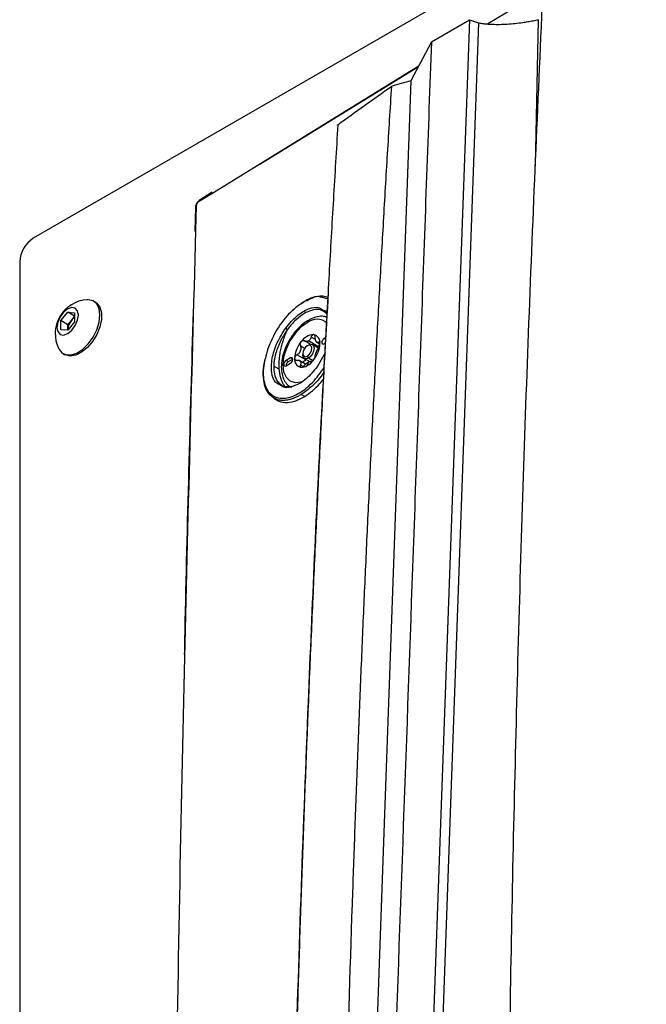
# Model space of a CAD drawing. Header units: millimetres. Extents: x 155400 to 158181, y 110534 to 115156.
# Tile 38 of 121: x 157604 to 157702, y 111546 to 111700. Entities that reach past the tile are written whole.
import ezdxf

# ---------------------------------------------------------------- set-up
doc = ezdxf.new("R2010")
doc.units = ezdxf.units.MM

msp = doc.modelspace()

# ---------------------------------------------------------------- linework, layer by layer
at = {"color": 7, "linetype": 'Continuous', "lineweight": 25}
for p, q in [((157915.67, 111844.91), (157606.13, 111666.22)), ((157674.36, 111700.39), (157666.12, 111470.48)), ((157675.79, 111699.91), (157667.53, 111469.54)), ((157668.42, 111696.96), (157674.36, 111700.39)), ((157674.36, 111700.39), (157675.79, 111699.91)), ((157684.72, 111677.54), (157685.16, 111700.4)), ((157668.42, 111696.96), (157665.2, 111690.83)), ((157666.37, 111693.06), (157634.06, 111673.18)), ((157641.56, 111677.79), (157666.38, 111693.08)), ((157634.06, 111673.18), (157631.98, 111671.9)), ((157634.15, 111673.4), (157632.08, 111672.11)), ((157631.5, 111671.09), (157631.39, 111667.26)), ((157631.63, 111671.29), (157631.53, 111667.45)), ((157604.01, 111662.54), (157604.01, 111333.72)), ((157652.27, 111656.67), (157651.23, 111656.98)), ((157615.85, 111656.23), (157615.58, 111656.39)), ((157648.46, 111656.26), (157648.58, 111656.32)), ((157610.47, 111653.34), (157611.53, 111654.66)), ((157611.53, 111654.66), (157612.59, 111654.56)), ((157612.59, 111654.05), (157611.53, 111654.66)), ((157612.1, 111653.36), (157612.59, 111653.97)), ((157612.59, 111654.56), (157612.59, 111653.15)), ((157610.47, 111651.92), (157610.47, 111653.34)), ((157611.57, 111652.7), (157610.47, 111653.34)), ((157612.59, 111653.15), (157611.53, 111651.83)), ((157611.57, 111652.7), (157612.1, 111653.36)), ((157611.57, 111651.99), (157611.57, 111652.7)), ((157611.57, 111651.99), (157611.57, 111651.89)), ((157611.57, 111651.88), (157611.57, 111651.99)), ((157611.53, 111651.83), (157610.47, 111651.92)), ((157650.29, 111650.38), (157649.62, 111650.77)), ((157651.93, 111650.7), (157651.62, 111650.52)), ((157651.97, 111650.31), (157651.62, 111650.52)), ((157648.57, 111648.99), (157647.92, 111649.37)), ((157649.46, 111649.63), (157648.55, 111650.15)), ((157649, 111649.41), (157649.18, 111649.52)), ((157650.68, 111649.29), (157649.18, 111650.15)), ((157650.74, 111649.04), (157649.8, 111649.58)), ((157650.44, 111649.99), (157650.94, 111649.7)), ((157650.76, 111649.08), (157650.68, 111649.29)), ((157650.97, 111649.85), (157650.78, 111649.95)), ((157651.62, 111649.7), (157651.88, 111649.85)), ((157610.83, 111648.16), (157611.1, 111648.01)), ((157646.39, 111647.5), (157645.68, 111647.09)), ((157646.74, 111647.29), (157646.39, 111647.5)), ((157648.79, 111647.18), (157647.38, 111647.99)), ((157648.3, 111648.19), (157648.3, 111647.99)), ((157648.55, 111647.41), (157649.39, 111646.93)), ((157649, 111647.78), (157649.18, 111647.48)), ((157649.83, 111647.1), (157649.18, 111647.48)), ((157651.82, 111648.29), (157650.56, 111646.12)), ((157644.63, 111645.73), (157643.75, 111646.23)), ((157646.03, 111646.88), (157645.68, 111647.09)), ((157645.68, 111646.27), (157646.39, 111646.68)), ((157646.74, 111647.29), (157646.03, 111646.88)), ((157648.75, 111646.53), (157647.72, 111647.12)), ((157648.27, 111646.19), (157647.92, 111646.39)), ((157649.18, 111646.84), (157649, 111646.31)), ((157643.77, 111641.22), (157644.32, 111640.91)), ((157648.6, 111641.48), (157648.07, 111641.79))]:
    msp.add_line(p, q, dxfattribs=at)
at = {"color": 7, "linetype": 'Continuous', "lineweight": 25, "flags": 128}
for points in [[(157665.2, 111690.83), (157660.72, 111565.99), (157659.83, 111541.03), (157658.94, 111516.06), (157658.04, 111491.1), (157657.15, 111466.13), (157656.26, 111441.16)], [(157616.56, 111654.22), (157616.44, 111655.19), (157616.07, 111655.95), (157615.49, 111656.43), (157614.75, 111656.61), (157614.58, 111656.61)], [(157613.21, 111654.21), (157613.08, 111654.88), (157612.71, 111655.3), (157612.17, 111655.41), (157611.53, 111655.18), (157610.88, 111654.66), (157610.34, 111653.93), (157609.97, 111653.09), (157609.85, 111652.27), (157609.97, 111651.61), (157610.34, 111651.19), (157610.88, 111651.08), (157611.53, 111651.3), (157612.17, 111651.82), (157612.71, 111652.56), (157613.08, 111653.4), (157613.21, 111654.21)], [(157615.85, 111656.23), (157616.08, 111656.07), (157616.55, 111655.44), (157616.8, 111654.57), (157616.8, 111653.51), (157616.55, 111652.35), (157616.08, 111651.18), (157615.41, 111650.07), (157614.6, 111649.12), (157613.7, 111648.38), (157612.79, 111647.93), (157611.93, 111647.79), (157611.18, 111647.96), (157611.1, 111648.01)], [(157610.14, 111648.92), (157610.6, 111648.32), (157611.26, 111647.99), (157612.08, 111647.97), (157612.97, 111648.27), (157613.89, 111648.87), (157614.75, 111649.72), (157615.49, 111650.77), (157616.07, 111651.92), (157616.44, 111653.1), (157616.56, 111654.22)], [(157649, 111653.01), (157648.01, 111652.29), (157647.09, 111651.32), (157646.3, 111650.16), (157645.69, 111648.89), (157645.31, 111647.61), (157645.18, 111646.39), (157645.31, 111645.32), (157645.69, 111644.48), (157646.3, 111643.91), (157647.09, 111643.67), (157648.01, 111643.76), (157648.27, 111643.84)], [(157651.62, 111650.52), (157651.48, 111650.41), (157651.37, 111650.25), (157651.29, 111650.08), (157651.27, 111649.9), (157651.29, 111649.76), (157651.37, 111649.68), (157651.48, 111649.65), (157651.62, 111649.7)], [(157642.82, 111648.93), (157642.8, 111648.93), (157642.78, 111648.92), (157642.77, 111648.91), (157642.77, 111648.9), (157642.78, 111648.88), (157642.79, 111648.87), (157642.8, 111648.86)], [(157649, 111649.41), (157648.73, 111649.2), (157648.5, 111648.89), (157648.35, 111648.53), (157648.3, 111648.19), (157648.35, 111647.91), (157648.5, 111647.73), (157648.73, 111647.69), (157649, 111647.78)], [(157649, 111647.78), (157649.27, 111648), (157649.5, 111648.31), (157649.66, 111648.66), (157649.71, 111649.01), (157649.66, 111649.29), (157649.5, 111649.46), (157649.27, 111649.51), (157649, 111649.41)], [(157649.18, 111649.52), (157649.52, 111649.63), (157649.8, 111649.58), (157650, 111649.36), (157650.06, 111649.01), (157650, 111648.58), (157649.8, 111648.14), (157649.52, 111647.75), (157649.18, 111647.48)], [(157646.39, 111646.68), (157646.52, 111646.79), (157646.64, 111646.94), (157646.71, 111647.12), (157646.74, 111647.29), (157646.71, 111647.43), (157646.64, 111647.52), (157646.52, 111647.54), (157646.39, 111647.5)], [(157649.18, 111647.48), (157648.84, 111647.36), (157648.55, 111647.41), (157648.36, 111647.63), (157648.3, 111647.99)], [(157645.68, 111647.09), (157645.54, 111646.98), (157645.43, 111646.82), (157645.35, 111646.65), (157645.33, 111646.48), (157645.35, 111646.33), (157645.43, 111646.25), (157645.54, 111646.22), (157645.68, 111646.27)]]:
    msp.add_lwpolyline(points, dxfattribs=at)
at = {"color": 7, "linetype": 'Continuous', "lineweight": 25}
for centre, radius, start, end in [((157632.23, 111671.91), 0.251, 125.7145, 182.651), ((157631.74, 111671.07), 0.248, 117.6569, 174.5879), ((157608.62, 111662.33), 4.61, 122.6055, 177.3945), ((157614.89, 111651.3), 5.32, 93.3411, 206.6643), ((157613.66, 111652.14), 1.98, 122.767, 141.9377), ((157650.53, 111651.11), 2.44, 49.2192, 128.684), ((157613.87, 111651.89), 2.3, 140.2279, 177.3607), ((157649.4, 111653.05), 0.402, 125.6283, 185.6824), ((157650.15, 111648.6), 2.56, 93.4295, 146.5651), ((157649.77, 111649.94), 1.23, 350.7481, 79.4532), ((157651.32, 111647.26), 4.3, 140.2279, 177.3607), ((157650.14, 111648.5), 1.91, 117.8394, 122.1552), ((157648.71, 111650.97), 0.943, 295.7507, 300.0426), ((157648.65, 111651.07), 1.07, 300.0373, 303.9881), ((157646.69, 111649.94), 4.3, 320.2279, 357.3607), ((157649.75, 111649.57), 0.818, 31.297, 38.9043), ((157650.77, 111650.29), 0.43, 207.8531, 222.3482), ((157648.24, 111647.26), 1.23, 170.7481, 259.4532), ((157651, 111647.42), 3.28, 157.2886, 160.3001), ((157646.33, 111649.23), 1.72, 335.9222, 341.6664), ((157647.36, 111649.57), 3.28, 337.2886, 340.3001), ((157652.02, 111647.76), 1.72, 155.9222, 161.6664), ((157646.42, 111646.25), 0.743, 121.6059, 178.3994), ((157648.61, 111647.42), 0.818, 211.297, 218.9043), ((157647.59, 111646.71), 0.43, 27.8531, 42.3482), ((157648.08, 111647.76), 1.72, 267.6422, 302.3493), ((157647.12, 111649.43), 3.64, 301.1059, 322.0213), ((157649.68, 111645.97), 1, 115.8812, 124.1134), ((157648.25, 111648.44), 1.85, 297.8038, 300.0094), ((157648.19, 111648.55), 1.98, 300.0087, 302.1204)]:
    msp.add_arc(centre, radius, start, end, dxfattribs=at)
for points, knots in [([(157800.99, 111771.42), (157790.02, 111765.31), (157763.35, 111750.48), (157722.05, 111726.61), (157692.12, 111708.66), (157677.27, 111699.75)], [0, 0, 0, 0, 0.260652, 0.633159, 1, 1, 1, 1]), ([(157692.46, 111454.1), (157692.3, 111454.18), (157691.84, 111454.42), (157691.29, 111455.09), (157690.66, 111455.81), (157690.02, 111456.56), (157689.29, 111457.42), (157687.17, 111459.9), (157685.11, 111462.31), (157683.17, 111464.59), (157682.59, 111465.28), (157682, 111465.96), (157681.41, 111466.66), (157680.83, 111467.36), (157680.22, 111468.62), (157679.93, 111470.74), (157680.04, 111473.64), (157680.03, 111476.47), (157680.05, 111479.31), (157680.07, 111484.91), (157680.15, 111496.19), (157680.35, 111518.32), (157680.85, 111553.97), (157681.89, 111600.1), (157683.52, 111651.46), (157685.02, 111685.45), (157685.77, 111702.45)], [0, 0, 0, 0, 0.002859, 0.0085565, 0.0135552, 0.0180801, 0.0240737, 0.0314509, 0.0695692, 0.0743666, 0.0791332, 0.0838831, 0.0886284, 0.0938304, 0.0982089, 0.1090025, 0.1198653, 0.1306402, 0.1414147, 0.15219, 0.1945206, 0.2701087, 0.4050793, 0.60325, 0.8015505, 1, 1, 1, 1]), ([(157675.79, 111699.91), (157675.87, 111699.9), (157676.03, 111699.87), (157676.29, 111699.83), (157676.55, 111699.79), (157676.82, 111699.76), (157677.09, 111699.74), (157677.37, 111699.71), (157677.65, 111699.7), (157678.22, 111699.67), (157679.09, 111699.66), (157680.28, 111699.7), (157681.5, 111699.81), (157682.58, 111699.94), (157683.53, 111700.09), (157684.34, 111700.23), (157684.89, 111700.34), (157685.16, 111700.4)], [0, 0, 0, 0, 0.030842, 0.061736, 0.092713, 0.123802, 0.155032, 0.186432, 0.218031, 0.249856, 0.373122, 0.500006, 0.622509, 0.749004, 0.830967, 0.914565, 1, 1, 1, 1]), ([(157668.42, 111696.96), (157667.92, 111683.01), (157667.41, 111668.94), (157666.4, 111640.6), (157665.89, 111626.34), (157664.35, 111583.42), (157663.32, 111554.63), (157661.78, 111511.75), (157661.27, 111497.51), (157660.64, 111479.83), (157660.45, 111474.53), (157660.23, 111468.37), (157660.13, 111465.63), (157660.1, 111464.64), (157660.09, 111464.42), (157660.08, 111464.31), (157660.08, 111464), (157660.08, 111463.82), (157660.09, 111463.51), (157660.1, 111463.36), (157660.12, 111463.09), (157660.14, 111462.96), (157660.19, 111462.59), (157660.23, 111462.37), (157660.33, 111461.94), (157660.39, 111461.74), (157660.52, 111461.36), (157660.6, 111461.18), (157660.78, 111460.82), (157660.88, 111460.65), (157661.06, 111460.38), (157661.12, 111460.29), (157661.23, 111460.16), (157661.27, 111460.11), (157661.35, 111460.02), (157661.54, 111459.79), (157662.04, 111459.2), (157662.51, 111458.64), (157664.07, 111456.78), (157665.34, 111455.27), (157667.91, 111452.22), (157669.2, 111450.68), (157671.76, 111447.64), (157673.02, 111446.13), (157674.89, 111443.92), (157675.58, 111443.1), (157676.26, 111442.29), (157676.41, 111442.11), (157676.48, 111442.02), (157676.71, 111441.79), (157676.86, 111441.66), (157677.33, 111441.32), (157677.64, 111441.17), (157678.31, 111440.95), (157678.66, 111440.89), (157679.41, 111440.85), (157679.8, 111440.88), (157680.46, 111441), (157680.7, 111441.06), (157681.2, 111441.21), (157681.46, 111441.31), (157681.91, 111441.5), (157682.07, 111441.57), (157682.42, 111441.74), (157682.6, 111441.84), (157683.25, 111442.21), (157683.68, 111442.46), (157691.01, 111446.69), (157698.2, 111450.84), (157712.95, 111459.36), (157720.52, 111463.73), (157728.08, 111468.09)], [0, 0, 0, 0, 0.125, 0.125, 0.25, 0.25, 0.5, 0.5, 0.625, 0.625, 0.65625, 0.671875, 0.679688, 0.680664, 0.680664, 0.681641, 0.681641, 0.683594, 0.683594, 0.685547, 0.685547, 0.6875, 0.6875, 0.691406, 0.691406, 0.695313, 0.695313, 0.699219, 0.699219, 0.703125, 0.703125, 0.705078, 0.705078, 0.706055, 0.706055, 0.707031, 0.710938, 0.71875, 0.71875, 0.75, 0.75, 0.78125, 0.78125, 0.8125, 0.8125, 0.828125, 0.830078, 0.830078, 0.832031, 0.832031, 0.835938, 0.835938, 0.84375, 0.84375, 0.851563, 0.851563, 0.859375, 0.859375, 0.863281, 0.863281, 0.867188, 0.867188, 0.869141, 0.869141, 0.871094, 0.871094, 0.875, 0.875, 0.9375, 0.9375, 1, 1, 1, 1]), ([(157653.52, 111431.85), (157653.53, 111433.11), (157653.54, 111435.84), (157653.57, 111439.94), (157653.6, 111444.15), (157653.65, 111448.74), (157653.71, 111455.56), (157653.81, 111463.87), (157654, 111478.35), (157654.37, 111500.09), (157655.06, 111529.73), (157655.81, 111554.89), (157656.44, 111572.81), (157656.84, 111583.55), (157657.26, 111594.27), (157657.71, 111604.98), (157658.19, 111615.67), (157658.69, 111626.34), (157659.21, 111637), (157659.76, 111647.63), (157660.34, 111658.26), (157660.94, 111668.86), (157661.56, 111679.45), (157662, 111686.49), (157662.22, 111690.01)], [0, 0, 0, 0, 0.014401, 0.03125, 0.046875, 0.0625, 0.083787, 0.125, 0.157754, 0.25, 0.37501, 0.499999, 0.541684, 0.583365, 0.625044, 0.666719, 0.708392, 0.750061, 0.791727, 0.833389, 0.875048, 0.916702, 0.958353, 1, 1, 1, 1]), ([(157653.78, 111683.97), (157653.67, 111682.03), (157653.43, 111678.14), (157653.08, 111672.3), (157652.74, 111666.46), (157652.41, 111660.61), (157652.09, 111654.76), (157651.77, 111648.91), (157651.46, 111643.05), (157651.16, 111637.19), (157650.87, 111631.32), (157650.58, 111625.45), (157650.3, 111619.57), (157650.03, 111613.69), (157649.77, 111607.8), (157649.51, 111601.91), (157649.26, 111596.02), (157649.02, 111590.12), (157648.79, 111584.22), (157648.56, 111578.32), (157648.35, 111572.41), (157648.14, 111566.49), (157647.93, 111560.57), (157647.74, 111554.65), (157647.55, 111548.73), (157647.37, 111542.79), (157647.19, 111536.86), (157647.03, 111530.92), (157646.87, 111524.98), (157646.72, 111519.03), (157646.58, 111513.08), (157646.44, 111507.13), (157646.31, 111501.17), (157646.19, 111495.21), (157646.08, 111489.25), (157645.97, 111483.28), (157645.91, 111479.3), (157645.88, 111477.3)], [0, 0, 0, 0, 0.0286306, 0.057258, 0.0858822, 0.1145032, 0.1431209, 0.1717353, 0.2003465, 0.2289543, 0.2575587, 0.2861598, 0.3147574, 0.3433515, 0.3719422, 0.4005294, 0.4291131, 0.4576931, 0.4862696, 0.5148425, 0.5434117, 0.5719773, 0.6005391, 0.6290972, 0.6576516, 0.6862021, 0.7147488, 0.7432917, 0.7718307, 0.8003659, 0.828897, 0.8574243, 0.8859475, 0.9144667, 0.9429819, 0.971493, 1, 1, 1, 1]), ([(157653.8, 111683.88), (157653.79, 111683.89), (157653.77, 111683.89), (157653.76, 111683.91), (157653.75, 111683.92), (157653.76, 111683.94), (157653.77, 111683.96), (157653.78, 111683.97), (157653.78, 111683.97)], [0, 0, 0, 0, 0.168698, 0.332627, 0.500701, 0.749928, 0.874591, 1, 1, 1, 1]), ([(157632.08, 111672.11), (157632.01, 111672.06), (157631.86, 111671.94), (157631.67, 111671.67), (157631.53, 111671.37), (157631.51, 111671.18), (157631.5, 111671.09)], [0, 0, 0, 0, 0.250885, 0.500346, 0.74985, 1, 1, 1, 1]), ([(157631.98, 111671.9), (157631.89, 111671.84), (157631.8, 111671.74), (157631.67, 111671.52), (157631.63, 111671.39), (157631.63, 111671.29)], [0, 0, 0, 0, 0.5, 0.5, 1, 1, 1, 1]), ([(157631.53, 111667.45), (157630.88, 111643.71), (157629.55, 111594.95), (157628.2, 111520.74), (157627.28, 111447), (157627.09, 111398.26), (157627, 111374.92)], [0, 0, 0, 0, 0.245352, 0.503907, 0.76247, 1, 1, 1, 1]), ([(157651.23, 111656.98), (157651.12, 111657.01), (157650.43, 111657.25), (157648.66, 111656.52), (157646.34, 111654.78), (157644.17, 111652.07), (157643.27, 111649.98), (157642.82, 111648.93)], [0, 0, 0, 0, 0.042516, 0.281418, 0.520372, 0.75944, 1, 1, 1, 1]), ([(157645.89, 111477.19), (157646.26, 111496.71), (157647.02, 111535.76), (157648.95, 111589.59), (157650.74, 111630.23), (157651.97, 111651.46), (157652.33, 111657.72)], [0, 0, 0, 0, 0.32111, 0.642214, 0.894514, 1, 1, 1, 1]), ([(157648.87, 111656.45), (157649.25, 111656.65), (157650.14, 111657.11), (157651.33, 111657.29), (157652, 111657.07), (157652.29, 111656.98)], [0, 0, 0, 0, 0.299328, 0.70893, 1, 1, 1, 1]), ([(157645.64, 111652.18), (157646.21, 111652.86), (157647.33, 111654.2), (157649.21, 111655.28), (157650.7, 111655.57), (157651.29, 111655.13), (157651.49, 111654.98)], [0, 0, 0, 0, 0.284962, 0.569664, 0.8542, 1, 1, 1, 1]), ([(157652.13, 111654.27), (157651.94, 111654.48), (157651.52, 111654.93), (157650.55, 111655.14), (157649.42, 111654.93), (157648.19, 111654.28), (157647, 111653.31), (157646.27, 111652.41), (157645.92, 111651.97)], [0, 0, 0, 0, 0.146987, 0.317373, 0.502463, 0.658911, 0.834356, 1, 1, 1, 1]), ([(157646.72, 111654.89), (157646.74, 111654.91), (157647.28, 111655.52), (157647.87, 111655.89), (157648.46, 111656.26)], [0, 0, 0, 0, 0.0258337, 1, 1, 1, 1]), ([(157629.82, 111601.17), (157629.84, 111602.38), (157630.2, 111620.31), (157630.72, 111638.14), (157631.2, 111654.77)], [0, 0, 0, 0, 0.067423, 1, 1, 1, 1]), ([(157652.11, 111653.85), (157651.93, 111653.91), (157651.45, 111654.06), (157650.6, 111653.97), (157649.79, 111653.72), (157649.32, 111653.46), (157649.17, 111653.38)], [0, 0, 0, 0, 0.201282, 0.518181, 0.84888, 1, 1, 1, 1]), ([(157651.49, 111654.98), (157651.74, 111654.92), (157652.02, 111654.85), (157652.13, 111654.54), (157652.15, 111654.5)], [0, 0, 0, 0, 0.868081, 1, 1, 1, 1]), ([(157644.73, 111643.28), (157644.5, 111643.38), (157643.82, 111643.69), (157643.34, 111645.16), (157643.4, 111647.35), (157644.17, 111649.89), (157645.15, 111651.42), (157645.64, 111652.18)], [0, 0, 0, 0, 0.114498, 0.335927, 0.557161, 0.778246, 1, 1, 1, 1]), ([(157645.92, 111651.96), (157645.86, 111651.88), (157645.76, 111651.74), (157645.61, 111651.52), (157645.47, 111651.3), (157645.33, 111651.07), (157645.19, 111650.84), (157645.06, 111650.61), (157644.93, 111650.37), (157644.81, 111650.12), (157644.69, 111649.88), (157644.58, 111649.63), (157644.48, 111649.39), (157644.38, 111649.14), (157644.29, 111648.89), (157644.2, 111648.64), (157644.13, 111648.39), (157644.05, 111648.14), (157643.99, 111647.9), (157643.93, 111647.65), (157643.88, 111647.41), (157643.84, 111647.17), (157643.81, 111646.93), (157643.78, 111646.69), (157643.76, 111646.46), (157643.76, 111646.31), (157643.75, 111646.23)], [0, 0, 0, 0, 0.040767, 0.081444, 0.122098, 0.162793, 0.203598, 0.24463, 0.285907, 0.32733, 0.368799, 0.410217, 0.451599, 0.493029, 0.534579, 0.576321, 0.618336, 0.660634, 0.702944, 0.745123, 0.787265, 0.829441, 0.871724, 0.914191, 0.956922, 1, 1, 1, 1]), ([(157649.17, 111653.38), (157648.98, 111653.27), (157648.46, 111652.94), (157647.62, 111652.2), (157646.73, 111651.15), (157645.98, 111649.96), (157645.41, 111648.68), (157645.04, 111647.38), (157644.9, 111646.11), (157645.01, 111644.97), (157645.36, 111644.02), (157645.85, 111643.3), (157646.31, 111643.02), (157646.52, 111642.9)], [0, 0, 0, 0, 0.053153, 0.152473, 0.251512, 0.350302, 0.449169, 0.548442, 0.648556, 0.749865, 0.841302, 0.928442, 1, 1, 1, 1]), ([(157645.64, 111652.18), (157645.66, 111652.16), (157645.71, 111652.12), (157645.81, 111652.03), (157645.87, 111651.99), (157645.92, 111651.97)], [0, 0, 0, 0, 0.5, 0.5, 1, 1, 1, 1]), ([(157645.92, 111651.97), (157645.92, 111651.96), (157645.92, 111651.96), (157645.92, 111651.96), (157645.92, 111651.96)], [0, 0, 0, 0, 0.312412, 1, 1, 1, 1]), ([(157645.01, 111649.45), (157645.03, 111649.52), (157645.07, 111649.66), (157645.13, 111649.87), (157645.19, 111650.05), (157645.24, 111650.23), (157645.3, 111650.4), (157645.35, 111650.57), (157645.39, 111650.68), (157645.4, 111650.71)], [0, 0, 0, 0, 0.16693, 0.334033, 0.501068, 0.588909, 0.751105, 0.912576, 1, 1, 1, 1]), ([(157649.62, 111650.77), (157649.61, 111650.74), (157649.58, 111650.67), (157649.55, 111650.59), (157649.51, 111650.51), (157649.45, 111650.41), (157649.37, 111650.29), (157649.28, 111650.22), (157649.24, 111650.19)], [0, 0, 0, 0, 0.136832, 0.265737, 0.386769, 0.49999, 0.757495, 1, 1, 1, 1]), ([(157649.99, 111651.15), (157649.98, 111651.15), (157649.95, 111651.15), (157649.91, 111651.14), (157649.86, 111651.12), (157649.82, 111651.09), (157649.77, 111651.05), (157649.71, 111650.98), (157649.66, 111650.89), (157649.63, 111650.81), (157649.62, 111650.77)], [0, 0, 0, 0, 0.097875, 0.196697, 0.29658, 0.397634, 0.499966, 0.655549, 0.822147, 1, 1, 1, 1]), ([(157650.25, 111650.71), (157650.25, 111650.74), (157650.24, 111650.79), (157650.23, 111650.86), (157650.22, 111650.92), (157650.2, 111650.97), (157650.17, 111651.03), (157650.13, 111651.09), (157650.06, 111651.14), (157650.02, 111651.15), (157649.99, 111651.15)], [0, 0, 0, 0, 0.108101, 0.212121, 0.312109, 0.408115, 0.500199, 0.669962, 0.836392, 1, 1, 1, 1]), ([(157650.39, 111650.09), (157650.38, 111650.1), (157650.36, 111650.14), (157650.33, 111650.21), (157650.31, 111650.28), (157650.28, 111650.38), (157650.26, 111650.53), (157650.25, 111650.65), (157650.25, 111650.71)], [0, 0, 0, 0, 0.118955, 0.241753, 0.368585, 0.499622, 0.734116, 1, 1, 1, 1]), ([(157642.82, 111648.93), (157642.53, 111647.89), (157641.95, 111645.82), (157642.23, 111643.22), (157643.34, 111641.52), (157645.19, 111640.98), (157647.46, 111641.68), (157649.82, 111643.44), (157651.1, 111645.22), (157651.71, 111646.07)], [0, 0, 0, 0, 0.144517, 0.288879, 0.433173, 0.577497, 0.721897, 0.866311, 1, 1, 1, 1]), ([(157644.75, 111648.16), (157644.76, 111648.24), (157644.79, 111648.45), (157644.86, 111648.81), (157644.94, 111649.16), (157644.99, 111649.37), (157645.01, 111649.45)], [0, 0, 0, 0, 0.1752856, 0.5000043, 0.8251963, 1, 1, 1, 1]), ([(157648.01, 111650.01), (157648, 111649.99), (157647.97, 111649.95), (157647.94, 111649.89), (157647.91, 111649.83), (157647.89, 111649.76), (157647.87, 111649.68), (157647.86, 111649.58), (157647.88, 111649.47), (157647.9, 111649.4), (157647.92, 111649.37)], [0, 0, 0, 0, 0.097875, 0.196697, 0.29658, 0.397634, 0.499966, 0.655549, 0.822147, 1, 1, 1, 1]), ([(157647.92, 111649.37), (157647.93, 111649.34), (157647.95, 111649.29), (157647.98, 111649.21), (157648, 111649.13), (157648.01, 111649.01), (157648.01, 111648.87), (157647.98, 111648.75), (157647.97, 111648.69)], [0, 0, 0, 0, 0.1368319, 0.2657372, 0.3867688, 0.4999905, 0.7574953, 1, 1, 1, 1]), ([(157648.55, 111650.15), (157648.53, 111650.16), (157648.49, 111650.18), (157648.44, 111650.2), (157648.38, 111650.2), (157648.33, 111650.2), (157648.26, 111650.19), (157648.18, 111650.15), (157648.09, 111650.09), (157648.04, 111650.03), (157648.01, 111650.01)], [0, 0, 0, 0, 0.1081007, 0.2121214, 0.3121086, 0.4081147, 0.5001993, 0.6699623, 0.8363916, 1, 1, 1, 1]), ([(157649.12, 111650.12), (157649.09, 111650.11), (157649.05, 111650.09), (157648.98, 111650.07), (157648.9, 111650.06), (157648.81, 111650.07), (157648.68, 111650.09), (157648.59, 111650.13), (157648.55, 111650.15)], [0, 0, 0, 0, 0.118955, 0.241753, 0.368585, 0.499622, 0.734116, 1, 1, 1, 1]), ([(157650.42, 111649.22), (157650.45, 111649.22), (157650.54, 111649.22), (157650.62, 111649.26), (157650.68, 111649.29)], [0, 0, 0, 0, 0.332965, 1, 1, 1, 1]), ([(157650.78, 111649.95), (157650.76, 111649.95), (157650.73, 111649.93), (157650.69, 111649.91), (157650.65, 111649.9), (157650.59, 111649.91), (157650.53, 111649.93), (157650.48, 111649.97), (157650.45, 111650)], [0, 0, 0, 0, 0.1368319, 0.2657372, 0.3867688, 0.4999905, 0.7574953, 1, 1, 1, 1]), ([(157650.45, 111648.47), (157650.46, 111648.49), (157650.49, 111648.55), (157650.53, 111648.64), (157650.57, 111648.72), (157650.62, 111648.84), (157650.69, 111648.97), (157650.75, 111649.06), (157650.78, 111649.11)], [0, 0, 0, 0, 0.1189549, 0.2417532, 0.3685848, 0.499622, 0.7341163, 1, 1, 1, 1]), ([(157650.68, 111649.29), (157650.72, 111649.32), (157650.82, 111649.39), (157650.92, 111649.53), (157650.94, 111649.65), (157650.95, 111649.69)], [0, 0, 0, 0, 0.365236, 0.758862, 1, 1, 1, 1]), ([(157650.98, 111649.74), (157650.98, 111649.76), (157650.98, 111649.8), (157650.97, 111649.85), (157650.96, 111649.89), (157650.95, 111649.92), (157650.92, 111649.96), (157650.89, 111649.98), (157650.84, 111649.98), (157650.8, 111649.96), (157650.78, 111649.95)], [0, 0, 0, 0, 0.097875, 0.196697, 0.29658, 0.397634, 0.499966, 0.655549, 0.822147, 1, 1, 1, 1]), ([(157650.78, 111649.11), (157650.79, 111649.13), (157650.82, 111649.17), (157650.85, 111649.23), (157650.88, 111649.29), (157650.9, 111649.35), (157650.93, 111649.43), (157650.96, 111649.53), (157650.98, 111649.64), (157650.98, 111649.71), (157650.98, 111649.74)], [0, 0, 0, 0, 0.108101, 0.212121, 0.312109, 0.408115, 0.500199, 0.669962, 0.836392, 1, 1, 1, 1]), ([(157643.89, 111641.16), (157643.55, 111641.4), (157642.88, 111641.88), (157642.28, 111643.18), (157642.07, 111644.83), (157642.16, 111646.42), (157642.47, 111647.45), (157642.57, 111647.79)], [0, 0, 0, 0, 0.22238, 0.444786, 0.66765, 0.890582, 1, 1, 1, 1]), ([(157644.62, 111646.9), (157644.62, 111646.97), (157644.63, 111647.11), (157644.65, 111647.32), (157644.66, 111647.45), (157644.67, 111647.52)], [0, 0, 0, 0, 0.33295, 0.666162, 1, 1, 1, 1]), ([(157644.67, 111647.52), (157644.67, 111647.58), (157644.68, 111647.68), (157644.7, 111647.83), (157644.72, 111647.99), (157644.74, 111648.09), (157644.75, 111648.16)], [0, 0, 0, 0, 0.249475, 0.500006, 0.68028, 1, 1, 1, 1]), ([(157647.38, 111647.99), (157647.36, 111647.98), (157647.32, 111647.95), (157647.26, 111647.91), (157647.21, 111647.86), (157647.16, 111647.81), (157647.11, 111647.74), (157647.07, 111647.66), (157647.03, 111647.55), (157647.03, 111647.49), (157647.02, 111647.46)], [0, 0, 0, 0, 0.108101, 0.212121, 0.312109, 0.408115, 0.500199, 0.669962, 0.836392, 1, 1, 1, 1]), ([(157647.02, 111647.46), (157647.02, 111647.44), (157647.03, 111647.4), (157647.04, 111647.35), (157647.06, 111647.3), (157647.09, 111647.26), (157647.13, 111647.21), (157647.19, 111647.18), (157647.28, 111647.15), (157647.35, 111647.15), (157647.38, 111647.15)], [0, 0, 0, 0, 0.097875, 0.196697, 0.29658, 0.397634, 0.499966, 0.655549, 0.822147, 1, 1, 1, 1]), ([(157647.91, 111648.53), (157647.89, 111648.5), (157647.86, 111648.45), (157647.81, 111648.37), (157647.75, 111648.29), (157647.67, 111648.2), (157647.55, 111648.09), (157647.44, 111648.03), (157647.38, 111647.99)], [0, 0, 0, 0, 0.118955, 0.241753, 0.368585, 0.499622, 0.734116, 1, 1, 1, 1]), ([(157649.99, 111647.19), (157650.01, 111647.21), (157650.04, 111647.24), (157650.07, 111647.3), (157650.11, 111647.36), (157650.15, 111647.42), (157650.18, 111647.49), (157650.21, 111647.58), (157650.24, 111647.66), (157650.24, 111647.71), (157650.25, 111647.74)], [0, 0, 0, 0, 0.097875, 0.196697, 0.29658, 0.397634, 0.499966, 0.655549, 0.822147, 1, 1, 1, 1]), ([(157650.25, 111647.74), (157650.25, 111647.76), (157650.25, 111647.79), (157650.26, 111647.86), (157650.27, 111647.92), (157650.29, 111648.01), (157650.33, 111648.14), (157650.37, 111648.25), (157650.39, 111648.3)], [0, 0, 0, 0, 0.136832, 0.265737, 0.386769, 0.49999, 0.757495, 1, 1, 1, 1]), ([(157643.75, 111646.23), (157643.77, 111645.8), (157643.8, 111644.88), (157644.16, 111644.07), (157644.58, 111643.54), (157644.82, 111643.38), (157644.98, 111643.28)], [0, 0, 0, 0, 0.318158, 0.682951, 0.807952, 1, 1, 1, 1]), ([(157644.63, 111645.73), (157644.62, 111645.77), (157644.62, 111645.88), (157644.61, 111646.07), (157644.6, 111646.34), (157644.6, 111646.62), (157644.61, 111646.83), (157644.62, 111646.9)], [0, 0, 0, 0, 0.116487, 0.283339, 0.499962, 0.806707, 1, 1, 1, 1]), ([(157650.56, 111646.12), (157650, 111645.44), (157648.87, 111644.09), (157646.98, 111643), (157645.5, 111642.7), (157644.92, 111643.13), (157644.73, 111643.28)], [0, 0, 0, 0, 0.287236, 0.574252, 0.86106, 1, 1, 1, 1]), ([(157647.38, 111647.15), (157647.41, 111647.15), (157647.47, 111647.16), (157647.55, 111647.15), (157647.62, 111647.14), (157647.71, 111647.12), (157647.82, 111647.08), (157647.88, 111647.02), (157647.91, 111647)], [0, 0, 0, 0, 0.136832, 0.265737, 0.386769, 0.49999, 0.757495, 1, 1, 1, 1]), ([(157647.92, 111646.39), (157647.91, 111646.37), (157647.89, 111646.33), (157647.87, 111646.28), (157647.87, 111646.23), (157647.87, 111646.19), (157647.87, 111646.14), (157647.9, 111646.1), (157647.95, 111646.06), (157647.99, 111646.05), (157648.01, 111646.05)], [0, 0, 0, 0, 0.108101, 0.212121, 0.312109, 0.408115, 0.500199, 0.669962, 0.836392, 1, 1, 1, 1]), ([(157647.97, 111646.91), (157647.98, 111646.89), (157647.99, 111646.85), (157648, 111646.8), (157648.01, 111646.74), (157648.01, 111646.65), (157647.98, 111646.54), (157647.94, 111646.44), (157647.92, 111646.39)], [0, 0, 0, 0, 0.118955, 0.241753, 0.368585, 0.499622, 0.734116, 1, 1, 1, 1]), ([(157648.01, 111646.05), (157648.03, 111646.05), (157648.06, 111646.04), (157648.11, 111646.05), (157648.16, 111646.07), (157648.2, 111646.08), (157648.21, 111646.09)], [0, 0, 0, 0, 0.246914, 0.495698, 0.746635, 1, 1, 1, 1]), ([(157648.21, 111646.09), (157648.23, 111646.1), (157648.27, 111646.11), (157648.32, 111646.15), (157648.38, 111646.18), (157648.44, 111646.23), (157648.49, 111646.28), (157648.53, 111646.32), (157648.55, 111646.33)], [0, 0, 0, 0, 0.1517181, 0.3092707, 0.4727754, 0.6423374, 0.8180507, 1, 1, 1, 1]), ([(157648.38, 111646.74), (157648.38, 111646.77), (157648.4, 111646.85), (157648.48, 111646.98), (157648.62, 111647.1), (157648.73, 111647.15), (157648.79, 111647.18)], [0, 0, 0, 0, 0.158047, 0.442681, 0.703837, 1, 1, 1, 1]), ([(157648.55, 111646.33), (157648.57, 111646.36), (157648.62, 111646.41), (157648.69, 111646.48), (157648.76, 111646.54), (157648.85, 111646.62), (157648.98, 111646.71), (157649.07, 111646.77), (157649.12, 111646.8)], [0, 0, 0, 0, 0.1368319, 0.2657372, 0.3867688, 0.4999905, 0.7574953, 1, 1, 1, 1]), ([(157649.24, 111646.88), (157649.26, 111646.89), (157649.3, 111646.91), (157649.36, 111646.93), (157649.42, 111646.95), (157649.48, 111646.97), (157649.55, 111646.98), (157649.59, 111646.96), (157649.62, 111646.95)], [0, 0, 0, 0, 0.118955, 0.241753, 0.368585, 0.499622, 0.734116, 1, 1, 1, 1]), ([(157649.62, 111646.95), (157649.62, 111646.95), (157649.64, 111646.94), (157649.67, 111646.94), (157649.7, 111646.95), (157649.74, 111646.96), (157649.78, 111646.99), (157649.8, 111647.01), (157649.82, 111647.01)], [0, 0, 0, 0, 0.181949, 0.357663, 0.527225, 0.690729, 0.848282, 1, 1, 1, 1]), ([(157649.82, 111647.01), (157649.83, 111647.03), (157649.86, 111647.05), (157649.91, 111647.09), (157649.95, 111647.14), (157649.98, 111647.17), (157649.99, 111647.19)], [0, 0, 0, 0, 0.253365, 0.504302, 0.753086, 1, 1, 1, 1]), ([(157650.64, 111646.13), (157650.6, 111646.15), (157650.57, 111646.17), (157650.54, 111646.16), (157650.54, 111646.14), (157650.56, 111646.12)], [0, 0, 0, 0, 0.5, 0.5, 1, 1, 1, 1]), ([(157644.78, 111644.67), (157644.77, 111644.71), (157644.75, 111644.81), (157644.72, 111644.97), (157644.68, 111645.2), (157644.65, 111645.45), (157644.63, 111645.64), (157644.63, 111645.71)], [0, 0, 0, 0, 0.123531, 0.2878307, 0.4930257, 0.7919026, 1, 1, 1, 1]), ([(157645.07, 111643.79), (157645.06, 111643.81), (157645.03, 111643.88), (157644.98, 111644.01), (157644.92, 111644.2), (157644.85, 111644.4), (157644.8, 111644.56), (157644.78, 111644.64), (157644.78, 111644.67)], [0, 0, 0, 0, 0.085004, 0.249035, 0.498179, 0.748296, 0.913901, 1, 1, 1, 1]), ([(157651.64, 111645.34), (157651.54, 111645.19), (157651, 111644.33), (157649.77, 111643.02), (157648.64, 111642.2), (157648.07, 111641.79)], [0, 0, 0, 0, 0.099943, 0.550315, 1, 1, 1, 1]), ([(157648.07, 111641.79), (157648.01, 111641.75), (157647.86, 111641.66), (157647.59, 111641.51), (157647.21, 111641.32), (157646.75, 111641.13), (157646.2, 111640.96), (157645.58, 111640.85), (157644.9, 111640.84), (157644.2, 111640.99), (157643.52, 111641.34), (157643.05, 111641.81), (157642.77, 111642.23), (157642.62, 111642.51), (157642.49, 111642.8), (157642.38, 111643.11), (157642.32, 111643.33), (157642.29, 111643.44)], [0, 0, 0, 0, 0.022113, 0.056675, 0.103592, 0.16281, 0.234387, 0.318563, 0.415261, 0.524258, 0.645444, 0.779365, 0.82496, 0.869786, 0.913819, 0.957209, 1, 1, 1, 1]), ([(157644.98, 111643.28), (157645, 111643.27), (157645.19, 111643.12), (157645.5, 111643.05), (157645.84, 111643.01), (157646.3, 111642.99), (157646.74, 111643.11), (157647.13, 111643.22)], [0, 0, 0, 0, 0.0383649, 0.3576143, 0.4573736, 0.5165122, 1, 1, 1, 1]), ([(157645.48, 111643.12), (157645.46, 111643.14), (157645.42, 111643.19), (157645.34, 111643.3), (157645.24, 111643.44), (157645.15, 111643.61), (157645.09, 111643.74), (157645.07, 111643.79)], [0, 0, 0, 0, 0.124993, 0.291659, 0.499893, 0.796864, 1, 1, 1, 1]), ([(157648.6, 111641.48), (157649, 111641.76), (157649.81, 111642.32), (157650.82, 111643.29), (157651.37, 111643.99), (157651.57, 111644.24)], [0, 0, 0, 0, 0.392574, 0.783443, 1, 1, 1, 1]), ([(157644.32, 111640.91), (157644.32, 111640.91), (157644.63, 111640.61), (157645.54, 111640.5), (157646.99, 111640.62), (157648.06, 111641.2), (157648.6, 111641.48)], [0, 0, 0, 0, 0.000198, 0.333082, 0.666335, 1, 1, 1, 1])]:
    msp.add_open_spline(points, degree=3, knots=knots, dxfattribs=at)
for points in [[(157665.2, 111690.83), (157664.21, 111690.55), (157663.21, 111690.28), (157662.22, 111690.01)], [(157653.78, 111683.97), (157656.57, 111685.99), (157659.38, 111688), (157662.22, 111690.01)], [(157645.89, 111651.91), (157645.9, 111651.92), (157645.91, 111651.94), (157645.92, 111651.96)], [(157645.4, 111650.71), (157645.54, 111651.12), (157645.71, 111651.52), (157645.89, 111651.91)], [(157644.63, 111645.71), (157644.63, 111645.72), (157644.63, 111645.72), (157644.63, 111645.73)]]:
    msp.add_open_spline(points, degree=3, dxfattribs=at)

doc.saveas('drawing.dxf')
